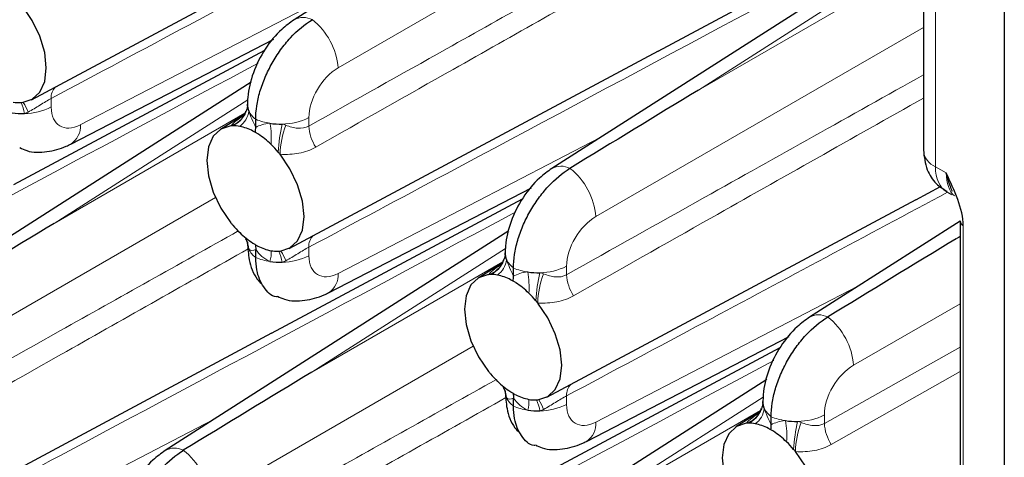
# Paper-space layout 'Blatt2' of a CAD drawing. Header units: millimetres. Extents: x 5 to 418, y 2 to 292.
# Tile 54 of 76: x 266 to 284, y 145 to 153. Entities that reach past the tile are written whole.
import ezdxf

# ---------------------------------------------------------------- set-up
doc = ezdxf.new("R2010")
doc.units = ezdxf.units.MM

psp = doc.layouts.new('Blatt2')

# ---------------------------------------------------------------- linework, layer by layer
at = {"color": 7, "linetype": 'Continuous', "lineweight": 25}
for p, q in [((283.821, 199.446), (283.821, 112.032)), ((277.159, 157.209), (270.913, 153.215)), ((277.528, 152.647), (283.016, 155.585)), ((266.138, 151.761), (272.85, 155.354)), ((283.016, 155.254), (275.597, 150.511)), ((282.35, 154.157), (282.35, 150.848)), ((266.855, 150.955), (270.541, 152.866)), ((265.816, 150.222), (270.378, 152.664)), ((270.822, 149.057), (277.534, 152.65)), ((270.133, 152.08), (263.886, 148.086)), ((270.062, 151.644), (270.065, 151.683)), ((270.01, 151.493), (269.573, 151.222)), ((270.029, 151.527), (270.04, 151.552)), ((270.214, 151.259), (270.214, 151.405)), ((271.54, 148.251), (275.225, 150.161)), ((282.212, 149.943), (282.658, 150.182)), ((282.775, 150.085), (282.863, 150.035)), ((270.501, 147.518), (275.063, 149.96)), ((275.507, 146.352), (282.219, 149.945)), ((283.016, 149.555), (280.282, 147.807)), ((283.016, 149.556), (283.016, 136.045)), ((274.817, 149.375), (268.571, 145.381)), ((270.214, 148.892), (270.214, 149.039)), ((274.747, 148.94), (274.749, 148.978)), ((274.695, 148.789), (274.257, 148.517)), ((274.714, 148.822), (274.724, 148.847)), ((274.899, 148.554), (274.899, 148.701)), ((263.795, 143.927), (270.508, 147.52)), ((276.224, 145.547), (279.91, 147.457)), ((275.185, 144.814), (279.747, 147.255)), ((279.502, 146.671), (273.255, 142.677)), ((274.899, 146.188), (274.899, 146.335)), ((279.432, 146.235), (279.434, 146.274)), ((279.38, 146.085), (278.942, 145.813)), ((279.398, 146.118), (279.409, 146.143)), ((279.583, 145.85), (279.583, 145.997))]:
    psp.add_line(p, q, dxfattribs=at)
at = {"color": 7, "linetype": 'Continuous', "lineweight": 18}
for p, q in [((276.511, 155.111), (271.711, 152.34)), ((282.457, 154.62), (278.262, 151.938)), ((278.262, 151.938), (282.369, 154.308)), ((267.026, 151.307), (271.792, 153.777)), ((282.57, 153.85), (282.57, 150.542)), ((282.35, 153.073), (276.395, 149.636)), ((266.496, 151.784), (266.496, 151.629)), ((270.068, 151.762), (266.551, 149.512)), ((266.551, 149.512), (270.019, 151.515)), ((271.181, 151.438), (271.181, 151.283)), ((271.711, 148.603), (276.476, 151.073)), ((282.57, 150.542), (282.765, 150.429)), ((269.484, 149.981), (264.684, 147.21)), ((283.075, 149.474), (283.075, 135.963)), ((283.016, 149.278), (282.947, 149.233)), ((282.947, 149.233), (283.016, 149.273)), ((271.181, 149.079), (271.181, 148.925)), ((274.753, 149.057), (271.235, 146.808)), ((271.235, 146.808), (274.704, 148.81)), ((275.865, 148.733), (275.865, 148.578)), ((276.395, 145.898), (281.161, 148.369)), ((283.016, 148.049), (281.08, 146.931)), ((274.168, 147.277), (269.369, 144.506)), ((280.55, 145.874), (283.016, 147.258)), ((283.016, 146.817), (280.675, 145.491)), ((275.865, 146.375), (275.865, 146.22)), ((279.438, 146.353), (275.92, 144.104)), ((275.92, 144.104), (279.388, 146.106)), ((264.684, 143.473), (269.449, 145.943)), ((280.55, 146.029), (280.55, 145.874))]:
    psp.add_line(p, q, dxfattribs=at)
at = {"color": 7, "linetype": 'Continuous', "lineweight": 25, "flags": 128}
for points in [[(265.971, 151.712), (266.152, 151.769), (266.291, 151.9), (266.379, 152.095), (266.408, 152.34), (266.379, 152.62), (266.291, 152.915), (266.152, 153.206), (265.971, 153.473)], [(269.762, 151.284), (269.581, 151.227), (269.442, 151.096), (269.355, 150.902), (269.325, 150.656), (269.355, 150.376), (269.442, 150.081), (269.581, 149.79), (269.762, 149.523)], [(270.656, 149.007), (270.837, 149.065), (270.976, 149.196), (271.063, 149.39), (271.093, 149.636), (271.063, 149.915), (270.976, 150.211), (270.837, 150.502), (270.656, 150.769)], [(274.447, 148.58), (274.266, 148.522), (274.127, 148.392), (274.039, 148.197), (274.01, 147.952), (274.039, 147.672), (274.127, 147.377), (274.266, 147.086), (274.447, 146.819)], [(275.34, 146.303), (275.522, 146.361), (275.66, 146.491), (275.748, 146.686), (275.777, 146.931), (275.748, 147.211), (275.66, 147.506), (275.522, 147.797), (275.34, 148.064)], [(279.131, 145.876), (278.95, 145.818), (278.811, 145.687), (278.724, 145.493), (278.694, 145.247), (278.724, 144.968), (278.811, 144.672), (278.95, 144.381), (279.131, 144.114)], [(280.025, 143.599), (280.206, 143.656), (280.345, 143.787), (280.432, 143.981), (280.462, 144.227), (280.432, 144.507), (280.345, 144.802), (280.206, 145.093), (280.025, 145.36)]]:
    psp.add_lwpolyline(points, dxfattribs=at)
at = {"color": 7, "linetype": 'Continuous', "lineweight": 18}
for centre, radius, start, end in [((271.079, 152.909), 0.349, 62.4689, 118.4161), ((270.488, 152.25), 1.227, 4.2325, 52.1426), ((266.759, 151.806), 0.263, 133.7807, 184.8379), ((265.365, 151.418), 0.652, 8.1602, 26.6058), ((265.26, 151.243), 0.868, 19.8372, 32.8695), ((266.004, 152.592), 1.081, 270.3271, 297.0843), ((269.619, 151.697), 0.446, 293.3448, 353.2391), ((269.608, 151.723), 0.465, 289.3971, 335.0379), ((269.682, 151.608), 0.411, 306.2812, 352.5878), ((270.454, 151.734), 0.407, 206.1668, 233.8723), ((270.689, 152.4), 1.081, 270.3271, 297.0844), ((266.644, 151.276), 0.384, 303.4372, 4.6992), ((270.625, 152.375), 1.053, 247.041, 261.6922), ((269.004, 151.062), 1.494, 355.6365, 10.4648), ((273.841, 150.609), 3.225, 167.2826, 176.4276), ((272.276, 150.722), 1.621, 159.1814, 178.3651), ((271.947, 151.32), 0.767, 182.8054, 213.2763), ((282.71, 150.874), 0.361, 184.1635, 247.1567), ((275.764, 150.204), 0.349, 62.4692, 118.4158), ((275.172, 149.545), 1.227, 4.2324, 52.1427), ((271.443, 149.102), 0.263, 133.7808, 184.8376), ((269.696, 149.024), 0.393, 2.5162, 31.857), ((270.454, 149.221), 0.407, 206.1668, 233.8723), ((269.984, 148.97), 0.511, 342.9331, 5.0688), ((270.049, 148.713), 0.652, 8.1604, 26.6056), ((269.945, 148.539), 0.867, 19.8346, 32.8722), ((270.689, 149.887), 1.081, 270.3271, 297.0844), ((274.304, 148.992), 0.446, 293.3447, 353.2393), ((270.625, 149.862), 1.053, 247.041, 261.6922), ((274.293, 149.018), 0.465, 289.3976, 335.0372), ((274.366, 148.903), 0.411, 306.2814, 352.5876), ((275.139, 149.03), 0.407, 206.1669, 233.8721), ((275.373, 149.696), 1.081, 270.3271, 297.0842), ((271.328, 148.571), 0.384, 303.4368, 4.6996), ((275.31, 149.67), 1.053, 247.041, 261.6921), ((273.689, 148.357), 1.494, 355.6368, 10.4644), ((278.526, 147.905), 3.226, 167.2829, 176.4272), ((276.961, 148.018), 1.621, 159.1815, 178.365), ((276.632, 148.616), 0.767, 182.805, 213.2766), ((280.448, 147.5), 0.349, 62.4688, 118.4162), ((279.857, 146.841), 1.227, 4.2325, 52.1426), ((276.128, 146.397), 0.263, 133.782, 184.8372), ((274.38, 146.32), 0.393, 2.5159, 31.8577), ((275.139, 146.517), 0.407, 206.1669, 233.8721), ((274.669, 146.266), 0.511, 342.9338, 5.068), ((274.734, 146.009), 0.652, 8.1599, 26.6058), ((274.63, 145.834), 0.867, 19.8322, 32.8746), ((275.373, 147.183), 1.081, 270.3271, 297.0842), ((278.988, 146.288), 0.446, 293.3442, 353.2395), ((275.31, 147.157), 1.053, 247.041, 261.6921), ((278.977, 146.314), 0.465, 289.3976, 335.0372), ((279.051, 146.199), 0.411, 306.2819, 352.5871), ((279.823, 146.325), 0.407, 206.1665, 233.8725), ((276.013, 145.867), 0.384, 303.4367, 4.6997), ((279.994, 146.966), 1.053, 247.041, 261.6921), ((278.373, 145.653), 1.494, 355.6368, 10.4644), ((283.21, 145.2), 3.225, 167.2827, 176.4275), ((281.645, 145.314), 1.621, 159.1815, 178.365), ((280.058, 146.991), 1.081, 270.3269, 297.0846), ((281.316, 145.912), 0.767, 182.8057, 213.2759), ((268.737, 145.075), 0.349, 62.4686, 118.4186), ((268.145, 144.416), 1.227, 4.2328, 52.1422)]:
    psp.add_arc(centre, radius, start, end, dxfattribs=at)
at = {"color": 7, "linetype": 'Continuous', "lineweight": 25}
for centre, radius, start, end in [((265.92, 152.309), 0.6, 259.2696, 271.6132), ((265.921, 152.22), 0.511, 271.8577, 275.6579), ((270.326, 151.666), 0.262, 176.3402, 205.1674), ((265.98, 152.788), 1.278, 261.3874, 271.3692), ((269.813, 150.776), 0.511, 91.857, 95.658), ((269.813, 150.688), 0.599, 79.2603, 91.6172), ((269.757, 150.427), 0.866, 62.0169, 78.8294), ((270.664, 152.597), 1.278, 261.3872, 271.3694), ((269.433, 149.866), 1.515, 45.5928, 57.1612), ((269.187, 149.604), 1.874, 40.0481, 45.8227), ((269.097, 149.525), 1.994, 38.5683, 40.1007), ((271.32, 150.765), 1.992, 218.5678, 220.1017), ((271.232, 150.689), 1.876, 220.0498, 225.8183), ((283.112, 149.563), 0.0962, 184.1596, 247.1613), ((270.985, 150.426), 1.515, 225.5941, 237.1617), ((270.326, 149.153), 0.262, 176.3402, 205.1674), ((270.661, 149.865), 0.866, 242.0167, 258.8271), ((270.605, 149.605), 0.6, 259.2698, 271.6129), ((270.605, 149.516), 0.511, 271.8594, 275.657), ((275.011, 148.962), 0.262, 176.3392, 205.1679), ((270.664, 150.084), 1.278, 261.3872, 271.3694), ((274.497, 148.072), 0.51, 91.8546, 95.6589), ((274.498, 147.983), 0.599, 79.2599, 91.6177), ((274.441, 147.722), 0.866, 62.0168, 78.8295), ((275.349, 149.892), 1.278, 261.3874, 271.3694), ((274.118, 147.161), 1.515, 45.5929, 57.1611), ((273.872, 146.9), 1.874, 40.0481, 45.8225), ((273.781, 146.821), 1.994, 38.5683, 40.1007), ((276.003, 148.06), 1.991, 218.5674, 220.1027), ((275.917, 147.984), 1.876, 220.0496, 225.8185), ((275.67, 147.722), 1.515, 225.594, 237.1618), ((275.011, 146.449), 0.262, 176.3392, 205.1679), ((275.346, 147.161), 0.866, 242.0168, 258.8269), ((275.29, 146.9), 0.6, 259.27, 271.613), ((275.29, 146.812), 0.511, 271.8594, 275.657), ((279.695, 146.257), 0.262, 176.3395, 205.1687), ((275.349, 147.38), 1.278, 261.3874, 271.3694), ((279.182, 145.367), 0.511, 91.8594, 95.657), ((279.182, 145.279), 0.599, 79.2604, 91.6166), ((279.126, 145.018), 0.866, 62.0168, 78.8295), ((280.033, 147.188), 1.278, 261.3877, 271.3691), ((278.802, 144.457), 1.515, 45.5928, 57.1612), ((278.557, 144.195), 1.874, 40.0481, 45.8225), ((278.466, 144.117), 1.994, 38.5683, 40.1007)]:
    psp.add_arc(centre, radius, start, end, dxfattribs=at)
at = {"color": 7, "linetype": 'Continuous', "lineweight": 18}
for centre, major_axis, ratio, start_param, end_param in [((271.725, 151.736), (0.39, 0.641), 0.592292, 0.825291, 2.369907), ((267.041, 151.927), (0.39, 0.641), 0.592292, 2.369907, 3.914523), ((283.272, 150.953), (0.495, 0.869), 0.57359, 2.352883, 3.138362), ((283.449, 150.851), (0.476, 0.88), 0.558193, 2.340789, 3.013759), ((276.41, 149.031), (0.39, 0.641), 0.592292, 0.825291, 2.369907), ((271.725, 149.223), (0.39, 0.641), 0.592292, 2.369907, 3.914523), ((281.094, 146.327), (0.39, 0.641), 0.592292, 0.825291, 2.369907), ((276.41, 146.518), (0.39, 0.641), 0.592292, 2.369907, 3.914523)]:
    psp.add_ellipse(centre, major_axis=major_axis, ratio=ratio, start_param=start_param, end_param=end_param, dxfattribs=at)
at = {"color": 7, "linetype": 'Continuous', "lineweight": 25}
for centre in [(278.276, 151.333), (266.564, 148.908), (282.961, 148.629), (271.249, 146.204)]:
    psp.add_ellipse(centre, major_axis=(20.258, 12.315), ratio=0.022083, start_param=1.558058, end_param=1.673678, dxfattribs=at)
at = {"color": 7, "linetype": 'Continuous', "lineweight": 18}
for points, knots in [([(277.287, 157.557), (274.523, 156.077), (270.927, 154.151), (267.33, 152.229), (266.496, 151.784)], [0, 0, 0, 0, 0.768249, 1, 1, 1, 1]), ([(283.016, 155.412), (279.905, 153.746), (275.959, 151.632), (272.014, 149.525), (271.181, 149.079)], [0, 0, 0, 0, 0.788708, 1, 1, 1, 1]), ([(271.181, 151.283), (272.014, 151.751), (273.929, 152.826), (275.843, 153.898), (276.924, 154.503)], [0, 0, 0, 0, 0.435452, 1, 1, 1, 1]), ([(277.102, 154.177), (276.002, 153.556), (274.069, 152.466), (272.137, 151.371), (271.306, 150.899)], [0, 0, 0, 0, 0.569523, 1, 1, 1, 1]), ([(270.26, 152.428), (267.497, 150.948), (263.9, 149.021), (260.303, 147.099), (259.469, 146.654)], [0, 0, 0, 0, 0.768249, 1, 1, 1, 1]), ([(275.865, 148.578), (276.699, 149.046), (278.861, 150.26), (281.022, 151.471), (282.35, 152.214)], [0, 0, 0, 0, 0.38564, 1, 1, 1, 1]), ([(266.496, 151.784), (266.465, 151.767), (266.433, 151.749), (266.364, 151.708), (266.329, 151.686), (266.221, 151.62), (266.15, 151.576), (266.076, 151.537)], [0, 0, 0, 0, 0.25, 0.25, 0.5, 0.5, 1, 1, 1, 1]), ([(282.35, 151.791), (281.061, 151.064), (278.941, 149.867), (276.822, 148.666), (275.99, 148.195)], [0, 0, 0, 0, 0.607625, 1, 1, 1, 1]), ([(269.762, 151.284), (269.768, 151.291), (269.806, 151.337), (269.873, 151.393), (269.969, 151.455), (269.994, 151.471)], [0, 0, 0, 0, 0.11985, 0.776491, 1, 1, 1, 1]), ([(270.761, 151.299), (270.834, 151.271), (270.906, 151.249), (271.049, 151.237), (271.119, 151.248), (271.181, 151.283)], [0, 0, 0, 0, 0.5, 0.5, 1, 1, 1, 1]), ([(271.306, 150.899), (271.212, 150.846), (271.11, 150.81), (270.891, 150.768), (270.776, 150.762), (270.656, 150.769)], [0, 0, 0, 0, 0.5, 0.5, 1, 1, 1, 1]), ([(282.788, 150.078), (281.314, 149.289), (279.006, 148.053), (276.699, 146.82), (275.865, 146.375)], [0, 0, 0, 0, 0.638743, 1, 1, 1, 1]), ([(274.944, 149.723), (272.181, 148.243), (268.584, 146.317), (264.988, 144.395), (264.154, 143.95)], [0, 0, 0, 0, 0.768249, 1, 1, 1, 1]), ([(264.154, 146.153), (264.988, 146.621), (266.902, 147.696), (268.816, 148.768), (269.897, 149.374)], [0, 0, 0, 0, 0.435452, 1, 1, 1, 1]), ([(270.076, 149.048), (268.975, 148.427), (267.042, 147.336), (265.11, 146.241), (264.279, 145.77)], [0, 0, 0, 0, 0.569523, 1, 1, 1, 1]), ([(271.181, 149.079), (271.15, 149.063), (271.117, 149.045), (271.049, 149.004), (271.013, 148.982), (270.906, 148.916), (270.834, 148.872), (270.761, 148.833)], [0, 0, 0, 0, 0.25, 0.25, 0.5, 0.5, 1, 1, 1, 1]), ([(274.447, 148.58), (274.453, 148.587), (274.491, 148.632), (274.558, 148.688), (274.654, 148.75), (274.679, 148.766)], [0, 0, 0, 0, 0.119849, 0.776491, 1, 1, 1, 1]), ([(275.446, 148.594), (275.519, 148.566), (275.591, 148.545), (275.733, 148.533), (275.804, 148.543), (275.865, 148.578)], [0, 0, 0, 0, 0.5, 0.5, 1, 1, 1, 1]), ([(275.99, 148.195), (275.897, 148.142), (275.795, 148.106), (275.575, 148.064), (275.46, 148.058), (275.34, 148.064)], [0, 0, 0, 0, 0.5, 0.5, 1, 1, 1, 1]), ([(279.629, 147.019), (276.866, 145.539), (273.269, 143.612), (269.672, 141.691), (268.839, 141.245)], [0, 0, 0, 0, 0.7682486, 1, 1, 1, 1]), ([(268.839, 143.449), (269.672, 143.917), (271.586, 144.992), (273.501, 146.064), (274.581, 146.669)], [0, 0, 0, 0, 0.435452, 1, 1, 1, 1]), ([(274.76, 146.343), (273.659, 145.722), (271.726, 144.632), (269.795, 143.537), (268.963, 143.065)], [0, 0, 0, 0, 0.569523, 1, 1, 1, 1]), ([(275.865, 146.375), (275.835, 146.359), (275.802, 146.34), (275.734, 146.3), (275.698, 146.278), (275.591, 146.212), (275.519, 146.168), (275.446, 146.129)], [0, 0, 0, 0, 0.25, 0.25, 0.5, 0.5, 1, 1, 1, 1]), ([(279.131, 145.876), (279.137, 145.883), (279.176, 145.928), (279.242, 145.984), (279.339, 146.046), (279.363, 146.062)], [0, 0, 0, 0, 0.119849, 0.776491, 1, 1, 1, 1]), ([(280.13, 145.89), (280.203, 145.862), (280.275, 145.841), (280.418, 145.828), (280.488, 145.839), (280.55, 145.874)], [0, 0, 0, 0, 0.5, 0.5, 1, 1, 1, 1]), ([(280.675, 145.491), (280.581, 145.438), (280.479, 145.401), (280.26, 145.359), (280.145, 145.354), (280.025, 145.36)], [0, 0, 0, 0, 0.5, 0.5, 1, 1, 1, 1])]:
    psp.add_open_spline(points, degree=3, knots=knots, dxfattribs=at)
at = {"color": 7, "linetype": 'Continuous', "lineweight": 25}
for points, knots in [([(270.913, 153.215), (270.836, 153.16), (270.638, 153.017), (270.371, 152.691), (270.155, 152.26), (270.071, 151.906), (270.065, 151.712), (270.064, 151.665)], [0, 0, 0, 0, 0.159013, 0.411873, 0.670948, 0.921518, 1, 1, 1, 1]), ([(270.214, 151.405), (270.214, 151.484), (270.221, 151.566), (270.247, 151.734), (270.266, 151.821), (270.317, 151.996), (270.349, 152.084), (270.423, 152.257), (270.466, 152.345), (270.56, 152.511), (270.611, 152.591), (270.723, 152.746), (270.783, 152.819), (270.968, 153.021), (271.104, 153.134), (271.24, 153.218)], [0, 0, 0, 0, 0.125, 0.125, 0.25, 0.25, 0.375, 0.375, 0.5, 0.5, 0.625, 0.625, 0.75, 0.75, 1, 1, 1, 1]), ([(270.064, 151.661), (270.063, 151.646), (270.06, 151.608), (270.039, 151.558), (270.027, 151.528)], [0, 0, 0, 0, 0.416019, 1, 1, 1, 1]), ([(270.031, 151.554), (270.026, 151.534), (270.014, 151.483), (269.98, 151.454), (269.983, 151.455), (269.984, 151.456)], [0, 0, 0, 0, 0.298933, 0.777581, 1, 1, 1, 1]), ([(265.928, 150.891), (265.968, 150.871), (266.12, 150.794), (266.423, 150.805), (266.689, 150.873), (266.827, 150.941), (266.855, 150.955)], [0, 0, 0, 0, 0.140062, 0.524209, 0.90346, 1, 1, 1, 1]), ([(282.35, 150.848), (282.364, 150.725), (282.389, 150.502), (282.557, 150.235), (282.709, 150.138), (282.776, 150.096)], [0, 0, 0, 0, 0.407614, 0.74046, 1, 1, 1, 1]), ([(274.899, 148.701), (274.899, 148.78), (274.905, 148.862), (274.931, 149.03), (274.951, 149.117), (275.002, 149.292), (275.033, 149.379), (275.107, 149.553), (275.15, 149.64), (275.244, 149.807), (275.296, 149.887), (275.408, 150.041), (275.467, 150.115), (275.653, 150.316), (275.788, 150.43), (275.925, 150.514)], [0, 0, 0, 0, 0.125, 0.125, 0.25, 0.25, 0.375, 0.375, 0.5, 0.5, 0.625, 0.625, 0.75, 0.75, 1, 1, 1, 1]), ([(275.597, 150.511), (275.521, 150.456), (275.322, 150.313), (275.056, 149.987), (274.84, 149.556), (274.756, 149.202), (274.75, 149.007), (274.749, 148.961)], [0, 0, 0, 0, 0.159013, 0.411873, 0.670948, 0.921518, 1, 1, 1, 1]), ([(283.075, 149.474), (283.075, 149.621), (283.032, 149.786), (282.915, 150.109), (282.84, 150.27), (282.765, 150.429)], [0, 0, 0, 0, 0.5, 0.5, 1, 1, 1, 1]), ([(282.88, 150.093), (282.865, 150.127), (282.824, 150.217), (282.79, 150.332), (282.769, 150.411), (282.766, 150.425), (282.765, 150.428), (282.765, 150.429)], [0, 0, 0, 0, 0.324724, 0.883082, 0.972971, 0.988639, 1, 1, 1, 1]), ([(270.027, 149.231), (270.034, 149.221), (270.058, 149.189), (270.064, 149.147), (270.064, 149.149), (270.064, 149.15)], [0, 0, 0, 0, 0.244883, 0.778693, 1, 1, 1, 1]), ([(270.064, 149.152), (270.071, 149.052), (270.088, 148.825), (270.175, 148.561), (270.291, 148.443), (270.318, 148.417)], [0, 0, 0, 0, 0.380248, 0.859536, 1, 1, 1, 1]), ([(274.748, 148.957), (274.747, 148.941), (274.745, 148.904), (274.724, 148.853), (274.711, 148.824)], [0, 0, 0, 0, 0.416019, 1, 1, 1, 1]), ([(270.605, 148.174), (270.6, 148.175), (270.493, 148.184), (270.35, 148.345), (270.229, 148.602), (270.218, 148.814), (270.214, 148.892)], [0, 0, 0, 0, 0.016726, 0.396814, 0.77696, 1, 1, 1, 1]), ([(274.716, 148.849), (274.711, 148.83), (274.698, 148.779), (274.665, 148.749), (274.667, 148.751), (274.668, 148.752)], [0, 0, 0, 0, 0.298934, 0.777581, 1, 1, 1, 1]), ([(270.613, 148.187), (270.653, 148.167), (270.805, 148.09), (271.108, 148.1), (271.374, 148.169), (271.512, 148.237), (271.54, 148.251)], [0, 0, 0, 0, 0.140062, 0.524209, 0.90346, 1, 1, 1, 1]), ([(280.282, 147.807), (280.205, 147.751), (280.007, 147.608), (279.741, 147.282), (279.524, 146.851), (279.44, 146.498), (279.435, 146.303), (279.433, 146.257)], [0, 0, 0, 0, 0.159013, 0.411873, 0.670948, 0.921518, 1, 1, 1, 1]), ([(279.583, 145.997), (279.583, 146.076), (279.59, 146.157), (279.616, 146.325), (279.635, 146.413), (279.686, 146.588), (279.718, 146.675), (279.792, 146.849), (279.835, 146.936), (279.929, 147.102), (279.98, 147.183), (280.092, 147.337), (280.152, 147.41), (280.337, 147.612), (280.473, 147.726), (280.61, 147.809)], [0, 0, 0, 0, 0.125, 0.125, 0.25, 0.25, 0.375, 0.375, 0.5, 0.5, 0.625, 0.625, 0.75, 0.75, 1, 1, 1, 1]), ([(274.711, 146.526), (274.719, 146.516), (274.742, 146.485), (274.748, 146.443), (274.748, 146.445), (274.748, 146.445)], [0, 0, 0, 0, 0.244883, 0.778694, 1, 1, 1, 1]), ([(274.749, 146.448), (274.756, 146.348), (274.772, 146.12), (274.859, 145.857), (274.976, 145.739), (275.002, 145.712)], [0, 0, 0, 0, 0.380248, 0.859536, 1, 1, 1, 1]), ([(279.433, 146.252), (279.432, 146.237), (279.43, 146.2), (279.408, 146.149), (279.396, 146.119)], [0, 0, 0, 0, 0.416018, 1, 1, 1, 1]), ([(275.289, 145.47), (275.285, 145.47), (275.178, 145.48), (275.035, 145.641), (274.913, 145.898), (274.903, 146.11), (274.899, 146.188)], [0, 0, 0, 0, 0.016726, 0.396814, 0.77696, 1, 1, 1, 1]), ([(279.4, 146.145), (279.395, 146.126), (279.383, 146.075), (279.35, 146.045), (279.352, 146.047), (279.353, 146.047)], [0, 0, 0, 0, 0.298933, 0.777581, 1, 1, 1, 1]), ([(275.297, 145.483), (275.338, 145.462), (275.489, 145.386), (275.792, 145.396), (276.058, 145.465), (276.196, 145.533), (276.224, 145.547)], [0, 0, 0, 0, 0.140062, 0.524209, 0.903461, 1, 1, 1, 1]), ([(268.571, 145.381), (268.494, 145.326), (268.296, 145.183), (268.029, 144.857), (267.813, 144.426), (267.729, 144.072), (267.723, 143.878), (267.722, 143.831)], [0, 0, 0, 0, 0.159013, 0.411872, 0.670951, 0.92152, 1, 1, 1, 1]), ([(267.872, 143.571), (267.872, 143.651), (267.879, 143.732), (267.904, 143.9), (267.924, 143.988), (267.975, 144.163), (268.006, 144.25), (268.08, 144.423), (268.123, 144.511), (268.218, 144.677), (268.269, 144.757), (268.381, 144.912), (268.441, 144.985), (268.626, 145.187), (268.761, 145.3), (268.898, 145.384)], [0, 0, 0, 0, 0.125, 0.125, 0.25, 0.25, 0.375, 0.375, 0.5, 0.5, 0.625, 0.625, 0.75, 0.75, 1, 1, 1, 1])]:
    psp.add_open_spline(points, degree=3, knots=knots, dxfattribs=at)
at = {"color": 7, "linetype": 'Continuous', "lineweight": 18}
for points in [[(266.076, 151.537), (266.055, 151.526), (266.033, 151.517), (266.01, 151.51)], [(270.089, 151.555), (270.117, 151.466), (270.164, 151.362), (270.214, 151.259)], [(270.214, 151.259), (270.281, 151.294), (270.365, 151.323), (270.473, 151.333)], [(270.695, 151.319), (270.718, 151.313), (270.74, 151.307), (270.761, 151.299)], [(270.214, 149.039), (270.164, 149.013), (270.117, 149.006), (270.089, 149.042)], [(270.473, 148.82), (270.365, 148.863), (270.281, 148.946), (270.214, 149.039)], [(270.761, 148.833), (270.74, 148.822), (270.718, 148.813), (270.695, 148.806)], [(274.774, 148.85), (274.802, 148.762), (274.849, 148.658), (274.899, 148.554)], [(274.899, 148.554), (274.966, 148.59), (275.05, 148.619), (275.157, 148.629)], [(275.379, 148.615), (275.402, 148.609), (275.424, 148.602), (275.446, 148.594)], [(274.899, 146.335), (274.849, 146.309), (274.802, 146.302), (274.774, 146.337)], [(275.157, 146.116), (275.05, 146.159), (274.966, 146.241), (274.899, 146.335)], [(275.446, 146.129), (275.424, 146.117), (275.402, 146.108), (275.379, 146.102)], [(279.458, 146.146), (279.487, 146.057), (279.533, 145.953), (279.583, 145.85)], [(279.583, 145.85), (279.65, 145.886), (279.734, 145.914), (279.842, 145.924)], [(280.064, 145.91), (280.087, 145.905), (280.109, 145.898), (280.13, 145.89)]]:
    psp.add_open_spline(points, degree=3, dxfattribs=at)
at = {"color": 7, "linetype": 'Continuous', "lineweight": 25}
for points in [[(270.209, 151.167), (270.212, 151.198), (270.214, 151.229), (270.214, 151.259)], [(270.209, 151.167), (270.194, 151.175), (270.178, 151.184), (270.163, 151.192)], [(270.255, 151.139), (270.239, 151.148), (270.224, 151.158), (270.209, 151.167)], [(270.163, 149.153), (270.178, 149.143), (270.194, 149.134), (270.209, 149.125)], [(270.209, 149.125), (270.224, 149.116), (270.239, 149.108), (270.255, 149.1)], [(270.209, 149.125), (270.212, 149.098), (270.214, 149.069), (270.214, 149.039)], [(274.894, 148.462), (274.897, 148.494), (274.899, 148.524), (274.899, 148.554)], [(274.894, 148.462), (274.878, 148.471), (274.863, 148.479), (274.848, 148.487)], [(274.939, 148.434), (274.924, 148.444), (274.909, 148.453), (274.894, 148.462)], [(274.848, 146.449), (274.863, 146.439), (274.878, 146.43), (274.894, 146.421)], [(274.894, 146.421), (274.909, 146.412), (274.924, 146.404), (274.939, 146.396)], [(274.894, 146.421), (274.897, 146.393), (274.899, 146.365), (274.899, 146.335)], [(279.578, 145.758), (279.563, 145.767), (279.548, 145.775), (279.532, 145.783)], [(279.578, 145.758), (279.582, 145.789), (279.583, 145.82), (279.583, 145.85)], [(279.624, 145.73), (279.609, 145.74), (279.593, 145.749), (279.578, 145.758)]]:
    psp.add_open_spline(points, degree=3, dxfattribs=at)

doc.saveas('drawing.dxf')
